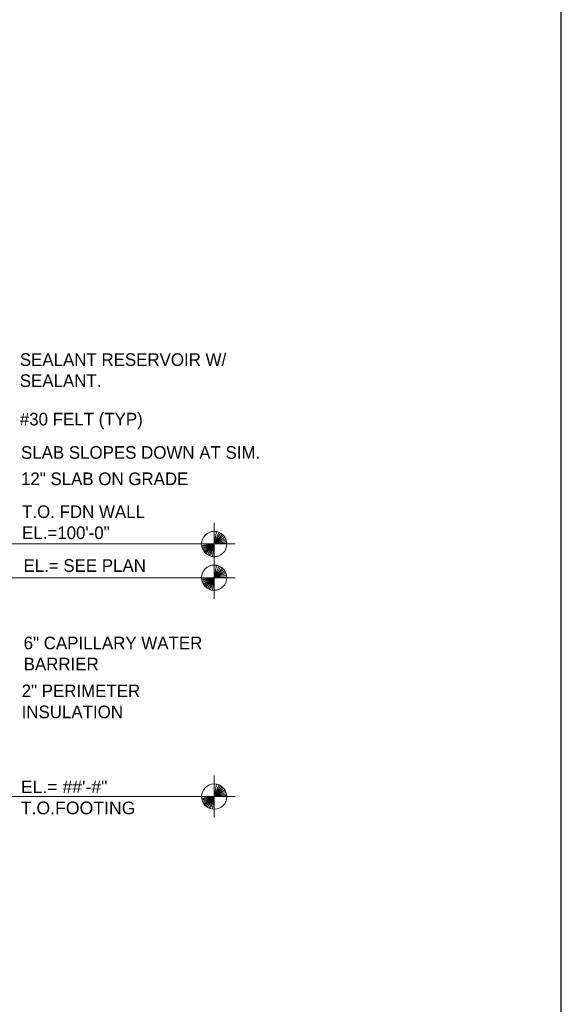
# Model space of a CAD drawing. Extents: x -312 to 328, y -156 to 292.
# Tile 84 of 89: x 264 to 328, y 60 to 177. Entities that reach past the tile are written whole.
import ezdxf

# ---------------------------------------------------------------- set-up
doc = ezdxf.new("R2010")
doc.units = 0
doc.header["$MEASUREMENT"] = 0
for name, color, linetype, lineweight in [('Level 1', 253, 'Continuous', 18), ('S-Anno-Keyn', 133, 'Continuous', 18), ('S-Anno-Text', 53, 'Continuous', 25)]:
    doc.layers.add(name, color=color, linetype=linetype, lineweight=lineweight)
doc.styles.add('NOTES', font='romans.shx')
doc.styles.add('Text', font='txt', dxfattribs={"height": 0.125})

# ---------------------------------------------------------------- blocks, each defined once
blk = doc.blocks.new('TARGET_2')
at = {"color": 0}
for p, q in [((-2.499, 1.5), (-2.499, 2.499)), ((-2.499, 0), (-2.499, 1.5)), ((-2.499, 0), (-2.307, 1.4865)), ((-2.499, 0), (-2.0775, 1.4385)), ((-2.499, 0), (-1.9125, 1.38)), ((-2.499, 0), (-1.7085, 1.2735)), ((-3.999, 0), (-4.998, 0)), ((-3.999, 0), (-2.499, 0)), ((-2.499, 0), (-3.993, -0.1185)), ((-2.499, 0), (-3.9675, -0.306)), ((-2.499, 0), (-3.921, -0.477)), ((-2.499, 0), (-3.855, -0.639)), ((-2.499, 0), (-3.75, -0.8235)), ((-2.499, 0), (-3.6225, -0.993)), ((-2.499, 0), (-3.465, -1.1445)), ((-2.499, 0), (-3.2535, -1.296)), ((-2.499, 0), (-3.051, -1.3695)), ((-2.499, 0), (-2.772, -1.473)), ((-2.499, 0), (-1.5135, 1.1295)), ((-2.499, 0), (-1.377, 0.9945)), ((-2.499, 0), (-1.272, 0.861)), ((-2.499, 0), (-1.1805, 0.7125)), ((-2.499, 0), (-1.1175, 0.582)), ((-2.499, 0), (-1.0665, 0.441)), ((-2.499, 0), (-1.0335, 0.315)), ((-2.499, 0), (-1.0095, 0.168)), ((-2.499, 0), (-1.0005, 0)), ((-2.499, -1.4985), (-2.499, 0)), ((0, 0), (-1.0005, 0)), ((-2.499, -2.499), (-2.499, -1.4985))]:
    blk.add_line(p, q, dxfattribs=at)
blk.add_circle((-2.4995, 0.0006), 1.5, dxfattribs=at)

msp = doc.modelspace()

# ---------------------------------------------------------------- linework, layer by layer
at = {"layer": 'Level 1', "color": 214, "linetype": 'Continuous', "lineweight": 25}
msp.add_3dface([(-311.9741, -156.26001), (328.0259, -156.26001), (328.0259, 291.73999), (-311.9741, 291.73999)], dxfattribs=at)
msp.add_3dface([(-311.9741, -156.26001), (328.0259, -156.26001), (328.0259, 291.73999), (-311.9741, 291.73999)], dxfattribs=at)
msp.add_3dface([(-311.9741, -156.26001), (328.0259, -156.26001), (328.0259, 291.73999), (-311.9741, 291.73999)], dxfattribs=at)
at = {"layer": 'S-Anno-Keyn'}
for p, q in [((241.99859, 114.35696), (284.29084, 114.35696)), ((258.60759, 110.35683), (284.29084, 110.35683)), ((286.78981, 86.85605), (286.78981, 85.85555)), ((286.78981, 85.85555), (286.78981, 84.35705)), ((286.78981, 84.35705), (287.06281, 85.83005)), ((286.78981, 84.35705), (287.34181, 85.72655)), ((286.78981, 84.35705), (287.54431, 85.65305)), ((286.78981, 84.35705), (287.75581, 85.50155)), ((246.64877, 84.35705), (284.29081, 84.35705)), ((284.29081, 84.35705), (285.29131, 84.35705)), ((286.78981, 84.35705), (285.29131, 84.35705)), ((286.78981, 84.35705), (285.30031, 84.18905)), ((286.78981, 84.35705), (285.32431, 84.04205)), ((286.78981, 84.35705), (285.35731, 83.91605)), ((286.78981, 84.35705), (285.40831, 83.77505)), ((286.78981, 84.35705), (285.47131, 83.64455)), ((286.78981, 84.35705), (285.56281, 83.49605)), ((286.78981, 84.35705), (285.66781, 83.36255)), ((286.78981, 84.35705), (285.80431, 83.22755)), ((286.78981, 84.35705), (285.99931, 83.08355)), ((286.78981, 84.35705), (286.20331, 82.97705)), ((286.78981, 84.35705), (286.36831, 82.91855)), ((286.78981, 84.35705), (286.59781, 82.87055)), ((286.78981, 84.35705), (287.91331, 85.35005)), ((286.78981, 84.35705), (288.04081, 85.18055)), ((286.78981, 84.35705), (288.14581, 84.99605)), ((286.78981, 84.35705), (288.21181, 84.83405)), ((286.78981, 84.35705), (288.25831, 84.66305)), ((286.78981, 84.35705), (288.28381, 84.47555)), ((288.28981, 84.35705), (286.78981, 84.35705)), ((286.78981, 84.35705), (286.78981, 82.85705)), ((288.28981, 84.35705), (289.28881, 84.35705)), ((286.78981, 82.85705), (286.78981, 81.85805))]:
    msp.add_line(p, q, dxfattribs=at)
msp.add_circle((286.79027, 84.35642), 1.5, dxfattribs=at)

# ---------------------------------------------------------------- block references
at = {"layer": 'S-Anno-Keyn', "rotation": 180}
for p in [(284.29084, 114.35696), (284.29084, 110.35683)]:
    msp.add_blockref('TARGET_2', p, dxfattribs=at)

# ---------------------------------------------------------------- texts
at = {"layer": 'S-Anno-Text', "char_height": 1.5, "attachment_point": 1}
for s, insert, style in [('SEALANT RESERVOIR W/\\PSEALANT.', (263.69896, 137.0047), 'Text'), ('T.O. FDN WALL\\PEL.=100\'-0"', (263.96646, 118.94203), 'Text'), ('6" CAPILLARY WATER\\PBARRIER', (264.15696, 103.35145), 'Text'), ('2" PERIMETER\\PINSULATION', (263.91571, 97.66944), 'Text'), ('\\fArial|b0|i0|c0|p39;EL.= ##\'-#"\\PT.O.FOOTING', (263.81327, 86.26733), 'NOTES')]:
    msp.add_mtext(s, dxfattribs=dict(at, insert=insert, style=style))
at = {"layer": 'S-Anno-Text', "char_height": 1.5, "attachment_point": 1, "line_spacing_factor": 0.722892, "style": 'Text'}
for s, insert in [('#30 FELT (TYP)', (263.69896, 129.93458)), ('SLAB SLOPES DOWN AT SIM.', (263.83659, 125.9787)), ('12" SLAB ON GRADE', (263.83659, 122.84725)), ('EL.= SEE PLAN', (264.13034, 112.54862))]:
    msp.add_mtext(s, dxfattribs=dict(at, insert=insert))

doc.saveas('drawing.dxf')
